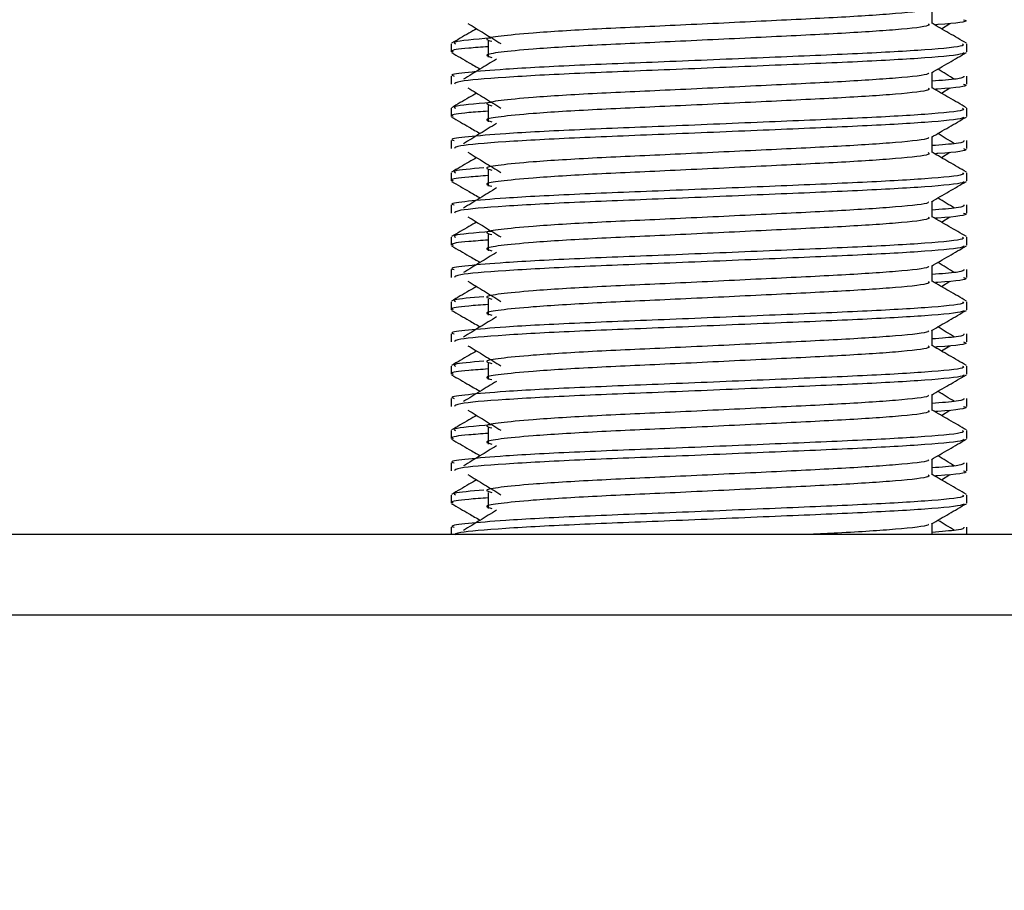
# Model space of a CAD drawing. Header units: millimetres. Extents: x 0 to 420, y 0 to 297.
# Tile 76 of 81: x 345.58 to 349.16, y 186.18 to 189.35. Entities that reach past the tile are written whole.
import ezdxf

# ---------------------------------------------------------------- set-up
doc = ezdxf.new("R2010")
doc.units = ezdxf.units.MM
doc.layers.add('QUOTE', color=174, linetype='Continuous')
doc.styles.add('SLDTEXTSTYLE3', font='TXT', dxfattribs={"width": 0.75})
doc.dimstyles.new('SLDDIMSTYLE0', dxfattribs={"dimtxt": 3, "dimasz": 3, "dimexe": 0, "dimexo": 0.0625, "dimgap": 0.75, "dimtad": 1, "dimlfac": 8.533318, "dimrnd": 1e-09, "dimzin": 12, "dimdsep": 46, "dimtxsty": 'SLDTEXTSTYLE3', "dimsah": 1, "dimcen": 0.09, "dimadec": 0, "dimazin": 3, "dimtfac": 1, "dimtdec": 3, "dimtofl": 0, "dimtmove": 0, "dimatfit": 3, "dimfxl": 0, "dimfrac": 2, "dimtolj": 1, "dimtzin": 12, "dimarcsym": 0})

# ---------------------------------------------------------------- blocks, each defined once
blk = doc.blocks.new('_D_2')
at = {"layer": 'QUOTE'}
for p, q in [((344.2266, 263.1924), (371.2515, 263.1924)), ((369.2515, 168.3759), (369.2515, 263.1924)), ((357.0659, 168.3759), (371.2515, 168.3759))]:
    blk.add_line(p, q, dxfattribs=at)
for points in [[(369.2515, 263.1924), (368.7515, 260.1924), (369.7515, 260.1924)], [(369.2515, 168.3759), (369.7515, 171.3759), (368.7515, 171.3759)]]:
    blk.add_solid(points, dxfattribs=at)
at = {"layer": 'QUOTE', "insert": (365.3843, 210.7966), "char_height": 3, "attachment_point": 1, "rotation": 90, "style": 'SLDTEXTSTYLE3'}
blk.add_mtext('809,1', dxfattribs=at)

msp = doc.modelspace()

# ---------------------------------------------------------------- linework, layer by layer
at = {"color": 7, "linetype": 'Continuous', "lineweight": 25}
for p, q in [((348.8966, 189.3349), (348.8966, 189.392)), ((348.9305, 189.3165), (348.9618, 189.3357)), ((347.1485, 189.2614), (347.1485, 189.2321)), ((347.2834, 189.2711), (347.2834, 189.2125)), ((349.0235, 189.2321), (349.0235, 189.2614)), ((347.1485, 189.1442), (347.1485, 189.115)), ((348.8966, 189.1005), (348.8966, 189.1576)), ((349.0235, 189.115), (349.0235, 189.1442)), ((348.9305, 189.0821), (348.9618, 189.1014)), ((347.2834, 189.0367), (347.2834, 188.9781)), ((347.1485, 189.027), (347.1485, 188.9978)), ((349.0235, 188.9978), (349.0235, 189.027)), ((348.8966, 188.8661), (348.8966, 188.9233)), ((347.1485, 188.9098), (347.1485, 188.8806)), ((349.0235, 188.8806), (349.0235, 188.9098)), ((348.9305, 188.8478), (348.9618, 188.867)), ((347.1485, 188.7926), (347.1485, 188.7634)), ((347.2834, 188.8023), (347.2834, 188.7437)), ((349.0235, 188.7634), (349.0235, 188.7926)), ((347.1485, 188.6755), (347.1485, 188.6462)), ((348.8966, 188.6317), (348.8966, 188.6889)), ((349.0235, 188.6462), (349.0235, 188.6755)), ((348.9305, 188.6134), (348.9618, 188.6326)), ((347.2834, 188.5679), (347.2834, 188.5093)), ((347.1485, 188.5582), (347.1485, 188.529)), ((349.0235, 188.529), (349.0235, 188.5582)), ((347.1485, 188.4411), (347.1485, 188.4119)), ((348.8966, 188.3974), (348.8966, 188.4545)), ((349.0235, 188.4119), (349.0235, 188.4411)), ((348.9305, 188.379), (348.9618, 188.3982)), ((347.1485, 188.3239), (347.1485, 188.2946)), ((347.2834, 188.3336), (347.2834, 188.275)), ((349.0235, 188.2946), (349.0235, 188.3239)), ((348.8966, 188.163), (348.8966, 188.2201)), ((347.1485, 188.2067), (347.1485, 188.1775)), ((349.0235, 188.1775), (349.0235, 188.2067)), ((348.9305, 188.1446), (348.9618, 188.1639)), ((347.1485, 188.0895), (347.1485, 188.0603)), ((347.2834, 188.0992), (347.2834, 188.0406)), ((349.0235, 188.0603), (349.0235, 188.0895)), ((347.1485, 187.9723), (347.1485, 187.9431)), ((348.8966, 187.9286), (348.8966, 187.9858)), ((349.0235, 187.9431), (349.0235, 187.9723)), ((348.9305, 187.9103), (348.9618, 187.9295)), ((347.1485, 187.8551), (347.1485, 187.8259)), ((347.2834, 187.8648), (347.2834, 187.8062)), ((349.0235, 187.8259), (349.0235, 187.8551)), ((348.8966, 187.6942), (348.8966, 187.7514)), ((347.1485, 187.738), (347.1485, 187.7087)), ((349.0235, 187.7087), (349.0235, 187.738)), ((348.9305, 187.6759), (348.9618, 187.6951)), ((347.1485, 187.6207), (347.1485, 187.5915)), ((347.2834, 187.6304), (347.2834, 187.5718)), ((349.0235, 187.5915), (349.0235, 187.6207)), ((347.1485, 187.5036), (347.1485, 187.4775)), ((348.8966, 187.4775), (348.8966, 187.517)), ((349.0235, 187.4775), (349.0235, 187.5036)), ((353.3595, 187.4775), (341.1133, 187.4775)), ((353.3595, 187.1845), (266.6405, 187.1845))]:
    msp.add_line(p, q, dxfattribs=at)
for points, knots in [([(348.8823, 189.3904), (348.8832, 189.389), (348.8875, 189.3832), (348.7772, 189.3711), (348.5653, 189.3574), (348.2771, 189.3438), (347.9643, 189.3283), (347.668, 189.3154), (347.449, 189.3021), (347.3228, 189.2893), (347.2639, 189.28), (347.2869, 189.2737), (347.2971, 189.2708)], [0, 0, 0, 0, 0.035107, 0.156135, 0.273953, 0.391653, 0.512699, 0.629093, 0.748412, 0.840135, 0.92875, 1, 1, 1, 1]), ([(347.2102, 189.3357), (347.2302, 189.3235), (347.2701, 189.299), (347.31, 189.2746), (347.3299, 189.2623)], [0, 0, 0, 0, 0.500011, 1, 1, 1, 1]), ([(348.8826, 189.3347), (348.8852, 189.3324), (348.8929, 189.3256), (348.7788, 189.3125), (348.5648, 189.2988), (348.2773, 189.2852), (347.9642, 189.2697), (347.668, 189.2568), (347.449, 189.2435), (347.3228, 189.2307), (347.2639, 189.2214), (347.2869, 189.2151), (347.2971, 189.2123)], [0, 0, 0, 0, 0.059132, 0.177163, 0.292064, 0.406849, 0.524898, 0.638409, 0.754774, 0.844226, 0.930647, 1, 1, 1, 1]), ([(349.0217, 189.2637), (349.0005, 189.276), (348.9588, 189.3001), (348.9171, 189.3242), (348.8966, 189.3361)], [0, 0, 0, 0, 0.5083681, 1, 1, 1, 1]), ([(349.0114, 189.3494), (349.0148, 189.3483), (349.0322, 189.3427), (348.9899, 189.3359), (348.9121, 189.3309), (348.9094, 189.3307)], [0, 0, 0, 0, 0.190296, 0.972093, 1, 1, 1, 1]), ([(347.2416, 189.3165), (347.2323, 189.3112), (347.2019, 189.2936), (347.1715, 189.276), (347.1503, 189.2637)], [0, 0, 0, 0, 0.303338, 1, 1, 1, 1]), ([(347.2935, 189.2823), (347.2354, 189.2774), (347.1498, 189.2702), (347.1611, 189.2635), (347.1647, 189.2614)], [0, 0, 0, 0, 0.6789949, 1, 1, 1, 1]), ([(349.0073, 189.2614), (349.0102, 189.2591), (349.019, 189.2523), (348.8872, 189.2393), (348.6398, 189.2256), (348.3072, 189.212), (347.9451, 189.1965), (347.6029, 189.1835), (347.3484, 189.1702), (347.2059, 189.1575), (347.1408, 189.1498), (347.1566, 189.1453), (347.1602, 189.1442)], [0, 0, 0, 0, 0.061077, 0.184512, 0.304677, 0.424721, 0.548174, 0.666888, 0.788581, 0.882129, 0.97251, 1, 1, 1, 1]), ([(347.2834, 189.2511), (347.2585, 189.2493), (347.1819, 189.2437), (347.1454, 189.2377), (347.1542, 189.2332), (347.1563, 189.2321)], [0, 0, 0, 0, 0.270543, 0.831179, 1, 1, 1, 1]), ([(347.1507, 189.2298), (347.1719, 189.2175), (347.2065, 189.1975), (347.2411, 189.1775), (347.2544, 189.1698)], [0, 0, 0, 0, 0.61317, 1, 1, 1, 1]), ([(349.0123, 189.2296), (349.0116, 189.2282), (349.0086, 189.2221), (348.8875, 189.21), (348.6397, 189.1963), (348.3071, 189.1827), (347.9455, 189.1672), (347.6016, 189.1542), (347.331, 189.1397), (347.1679, 189.1259), (347.1628, 189.1182), (347.1607, 189.115)], [0, 0, 0, 0, 0.0399117, 0.1661575, 0.2890582, 0.4118359, 0.5381002, 0.6595169, 0.7839817, 0.9096926, 1, 1, 1, 1]), ([(348.8941, 189.1562), (348.9153, 189.1684), (348.9577, 189.193), (349.0001, 189.2175), (349.0213, 189.2298)], [0, 0, 0, 0, 0.499936, 1, 1, 1, 1]), ([(347.3137, 189.2061), (347.2938, 189.1938), (347.2538, 189.1694), (347.2139, 189.1449), (347.194, 189.1327)], [0, 0, 0, 0, 0.49999, 1, 1, 1, 1]), ([(348.8823, 189.156), (348.8832, 189.1547), (348.8875, 189.1488), (348.7772, 189.1367), (348.5653, 189.1231), (348.2771, 189.1094), (347.9643, 189.094), (347.668, 189.081), (347.449, 189.0677), (347.3228, 189.055), (347.2639, 189.0456), (347.2869, 189.0393), (347.2971, 189.0365)], [0, 0, 0, 0, 0.035107, 0.156135, 0.273953, 0.391653, 0.512699, 0.629093, 0.748412, 0.840135, 0.92875, 1, 1, 1, 1]), ([(349.0118, 189.1442), (349.0123, 189.1407), (349.0132, 189.1348), (348.9305, 189.1284), (348.8966, 189.1257)], [0, 0, 0, 0, 0.590683, 1, 1, 1, 1]), ([(348.978, 189.1327), (348.9581, 189.1449), (348.9379, 189.1573), (348.9178, 189.1696), (348.9176, 189.1698)], [0, 0, 0, 0, 0.989832, 1, 1, 1, 1]), ([(349.0114, 189.115), (349.0148, 189.1139), (349.0322, 189.1083), (348.9899, 189.1015), (348.9121, 189.0965), (348.9094, 189.0963)], [0, 0, 0, 0, 0.190296, 0.972093, 1, 1, 1, 1]), ([(347.2416, 189.0821), (347.2323, 189.0768), (347.2019, 189.0592), (347.1715, 189.0416), (347.1503, 189.0293)], [0, 0, 0, 0, 0.303338, 1, 1, 1, 1]), ([(347.2102, 189.1014), (347.2302, 189.0891), (347.2701, 189.0647), (347.31, 189.0402), (347.3299, 189.028)], [0, 0, 0, 0, 0.500011, 1, 1, 1, 1]), ([(348.8826, 189.1003), (348.8852, 189.098), (348.8929, 189.0912), (348.7788, 189.0781), (348.5648, 189.0645), (348.2773, 189.0508), (347.9642, 189.0354), (347.668, 189.0224), (347.449, 189.0091), (347.3228, 188.9964), (347.2639, 188.987), (347.2869, 188.9807), (347.2971, 188.9779)], [0, 0, 0, 0, 0.059132, 0.1771634, 0.2920638, 0.4068492, 0.5248979, 0.6384095, 0.7547738, 0.8442256, 0.9306466, 1, 1, 1, 1]), ([(349.0217, 189.0293), (349.0005, 189.0416), (348.9588, 189.0657), (348.9171, 189.0898), (348.8966, 189.1017)], [0, 0, 0, 0, 0.508368, 1, 1, 1, 1]), ([(347.2935, 189.0479), (347.2354, 189.043), (347.1498, 189.0358), (347.1611, 189.0291), (347.1647, 189.027)], [0, 0, 0, 0, 0.6789949, 1, 1, 1, 1]), ([(349.0073, 189.027), (349.0102, 189.0247), (349.019, 189.018), (348.8872, 189.0049), (348.6398, 188.9912), (348.3072, 188.9776), (347.9451, 188.9621), (347.6029, 188.9491), (347.3484, 188.9358), (347.2059, 188.9231), (347.1408, 188.9154), (347.1566, 188.9109), (347.1602, 188.9098)], [0, 0, 0, 0, 0.061077, 0.184512, 0.304677, 0.424721, 0.548174, 0.666888, 0.788581, 0.882129, 0.97251, 1, 1, 1, 1]), ([(347.1507, 188.9954), (347.1719, 188.9831), (347.2065, 188.9631), (347.2411, 188.9431), (347.2544, 188.9354)], [0, 0, 0, 0, 0.61317, 1, 1, 1, 1]), ([(347.2834, 189.0167), (347.2585, 189.0149), (347.1819, 189.0093), (347.1454, 189.0033), (347.1542, 188.9988), (347.1563, 188.9978)], [0, 0, 0, 0, 0.270543, 0.831179, 1, 1, 1, 1]), ([(349.0123, 188.9952), (349.0116, 188.9938), (349.0086, 188.9877), (348.8875, 188.9756), (348.6397, 188.9619), (348.3071, 188.9483), (347.9455, 188.9328), (347.6016, 188.9199), (347.331, 188.9054), (347.1679, 188.8915), (347.1628, 188.8838), (347.1607, 188.8806)], [0, 0, 0, 0, 0.0399117, 0.1661575, 0.2890582, 0.4118359, 0.5381002, 0.6595169, 0.7839817, 0.9096926, 1, 1, 1, 1]), ([(348.8941, 188.9218), (348.9153, 188.9341), (348.9577, 188.9586), (349.0001, 188.9831), (349.0213, 188.9954)], [0, 0, 0, 0, 0.499936, 1, 1, 1, 1]), ([(347.3137, 188.9717), (347.2938, 188.9595), (347.2538, 188.935), (347.2139, 188.9105), (347.194, 188.8983)], [0, 0, 0, 0, 0.49999, 1, 1, 1, 1]), ([(348.978, 188.8983), (348.9581, 188.9105), (348.9379, 188.9229), (348.9178, 188.9352), (348.9176, 188.9354)], [0, 0, 0, 0, 0.989832, 1, 1, 1, 1]), ([(348.8823, 188.9216), (348.8832, 188.9203), (348.8875, 188.9144), (348.7772, 188.9023), (348.5653, 188.8887), (348.2771, 188.875), (347.9643, 188.8596), (347.668, 188.8466), (347.449, 188.8333), (347.3228, 188.8206), (347.2639, 188.8112), (347.2869, 188.8049), (347.2971, 188.8021)], [0, 0, 0, 0, 0.035107, 0.156135, 0.273953, 0.391653, 0.512699, 0.629093, 0.748412, 0.840135, 0.92875, 1, 1, 1, 1]), ([(349.0118, 188.9098), (349.0123, 188.9063), (349.0132, 188.9004), (348.9305, 188.894), (348.8966, 188.8913)], [0, 0, 0, 0, 0.590683, 1, 1, 1, 1]), ([(347.2102, 188.867), (347.2302, 188.8547), (347.2701, 188.8303), (347.31, 188.8058), (347.3299, 188.7936)], [0, 0, 0, 0, 0.500011, 1, 1, 1, 1]), ([(348.8826, 188.8659), (348.8852, 188.8637), (348.8929, 188.8569), (348.7788, 188.8438), (348.5648, 188.8301), (348.2773, 188.8165), (347.9642, 188.801), (347.668, 188.788), (347.449, 188.7747), (347.3228, 188.762), (347.2639, 188.7526), (347.2869, 188.7463), (347.2971, 188.7435)], [0, 0, 0, 0, 0.059132, 0.177163, 0.292064, 0.406849, 0.524898, 0.638409, 0.754774, 0.844226, 0.930647, 1, 1, 1, 1]), ([(349.0217, 188.795), (349.0005, 188.8072), (348.9588, 188.8313), (348.9171, 188.8555), (348.8966, 188.8673)], [0, 0, 0, 0, 0.508368, 1, 1, 1, 1]), ([(349.0114, 188.8806), (349.0148, 188.8795), (349.0322, 188.8739), (348.9899, 188.8672), (348.9121, 188.8621), (348.9094, 188.862)], [0, 0, 0, 0, 0.190296, 0.972093, 1, 1, 1, 1]), ([(347.2416, 188.8478), (347.2323, 188.8424), (347.2019, 188.8248), (347.1715, 188.8072), (347.1503, 188.795)], [0, 0, 0, 0, 0.3033381, 1, 1, 1, 1]), ([(349.0073, 188.7926), (349.0102, 188.7904), (349.019, 188.7836), (348.8872, 188.7705), (348.6398, 188.7568), (348.3072, 188.7432), (347.9451, 188.7277), (347.6029, 188.7148), (347.3484, 188.7015), (347.2059, 188.6887), (347.1408, 188.6811), (347.1566, 188.6765), (347.1602, 188.6755)], [0, 0, 0, 0, 0.061077, 0.184512, 0.304677, 0.424721, 0.548174, 0.666888, 0.788581, 0.882129, 0.97251, 1, 1, 1, 1]), ([(347.2834, 188.7823), (347.2585, 188.7805), (347.1819, 188.7749), (347.1454, 188.769), (347.1542, 188.7644), (347.1563, 188.7634)], [0, 0, 0, 0, 0.270543, 0.831179, 1, 1, 1, 1]), ([(347.2682, 188.8107), (347.2223, 188.8068), (347.1494, 188.8005), (347.1606, 188.7947), (347.1647, 188.7926)], [0, 0, 0, 0, 0.6298517, 1, 1, 1, 1]), ([(347.1507, 188.761), (347.1719, 188.7488), (347.2065, 188.7288), (347.2411, 188.7087), (347.2544, 188.701)], [0, 0, 0, 0, 0.61317, 1, 1, 1, 1]), ([(349.0123, 188.7609), (349.0116, 188.7594), (349.0086, 188.7534), (348.8875, 188.7412), (348.6397, 188.7276), (348.3071, 188.7139), (347.9455, 188.6984), (347.6016, 188.6855), (347.331, 188.671), (347.1679, 188.6571), (347.1628, 188.6495), (347.1607, 188.6462)], [0, 0, 0, 0, 0.039912, 0.166158, 0.289058, 0.411836, 0.5381, 0.659517, 0.783982, 0.909693, 1, 1, 1, 1]), ([(348.8941, 188.6874), (348.9153, 188.6997), (348.9577, 188.7242), (349.0001, 188.7488), (349.0213, 188.761)], [0, 0, 0, 0, 0.4999356, 1, 1, 1, 1]), ([(347.3137, 188.7373), (347.2938, 188.7251), (347.2538, 188.7006), (347.2139, 188.6762), (347.194, 188.6639)], [0, 0, 0, 0, 0.49999, 1, 1, 1, 1]), ([(348.8823, 188.6872), (348.8832, 188.6859), (348.8875, 188.68), (348.7772, 188.668), (348.5653, 188.6543), (348.2771, 188.6407), (347.9643, 188.6252), (347.668, 188.6122), (347.449, 188.5989), (347.3228, 188.5862), (347.2639, 188.5768), (347.2869, 188.5705), (347.2971, 188.5677)], [0, 0, 0, 0, 0.035107, 0.156135, 0.273953, 0.391653, 0.512699, 0.629093, 0.748412, 0.840135, 0.92875, 1, 1, 1, 1]), ([(349.0118, 188.6755), (349.0123, 188.672), (349.0132, 188.666), (348.9305, 188.6596), (348.8966, 188.657)], [0, 0, 0, 0, 0.590683, 1, 1, 1, 1]), ([(348.978, 188.6639), (348.9581, 188.6762), (348.9379, 188.6885), (348.9178, 188.7009), (348.9176, 188.701)], [0, 0, 0, 0, 0.989832, 1, 1, 1, 1]), ([(349.0114, 188.6462), (349.0148, 188.6451), (349.0322, 188.6395), (348.9899, 188.6328), (348.9121, 188.6277), (348.9094, 188.6276)], [0, 0, 0, 0, 0.190296, 0.972093, 1, 1, 1, 1]), ([(347.2416, 188.6134), (347.2323, 188.6081), (347.2019, 188.5904), (347.1715, 188.5728), (347.1503, 188.5606)], [0, 0, 0, 0, 0.303338, 1, 1, 1, 1]), ([(347.2102, 188.6326), (347.2302, 188.6204), (347.2701, 188.5959), (347.31, 188.5714), (347.3299, 188.5592)], [0, 0, 0, 0, 0.5000113, 1, 1, 1, 1]), ([(348.8826, 188.6316), (348.8852, 188.6293), (348.8929, 188.6225), (348.7788, 188.6094), (348.5648, 188.5957), (348.2773, 188.5821), (347.9642, 188.5666), (347.668, 188.5536), (347.449, 188.5403), (347.3228, 188.5276), (347.2639, 188.5183), (347.2869, 188.5119), (347.2971, 188.5091)], [0, 0, 0, 0, 0.059132, 0.177163, 0.292064, 0.406849, 0.524898, 0.638409, 0.754774, 0.844226, 0.930647, 1, 1, 1, 1]), ([(349.0217, 188.5606), (349.0005, 188.5728), (348.9588, 188.597), (348.9171, 188.6211), (348.8966, 188.633)], [0, 0, 0, 0, 0.508368, 1, 1, 1, 1]), ([(347.2935, 188.5791), (347.2354, 188.5742), (347.1498, 188.567), (347.1611, 188.5604), (347.1647, 188.5582)], [0, 0, 0, 0, 0.678995, 1, 1, 1, 1]), ([(349.0073, 188.5582), (349.0102, 188.556), (349.019, 188.5492), (348.8872, 188.5361), (348.6398, 188.5225), (348.3072, 188.5088), (347.9451, 188.4934), (347.6029, 188.4804), (347.3484, 188.4671), (347.2059, 188.4544), (347.1408, 188.4467), (347.1566, 188.4421), (347.1602, 188.4411)], [0, 0, 0, 0, 0.061077, 0.184512, 0.304677, 0.424721, 0.548174, 0.666888, 0.788581, 0.882129, 0.97251, 1, 1, 1, 1]), ([(347.2834, 188.548), (347.2585, 188.5461), (347.1819, 188.5405), (347.1454, 188.5346), (347.1542, 188.5301), (347.1563, 188.529)], [0, 0, 0, 0, 0.270543, 0.831179, 1, 1, 1, 1]), ([(347.1507, 188.5267), (347.1719, 188.5144), (347.2065, 188.4944), (347.2411, 188.4744), (347.2544, 188.4666)], [0, 0, 0, 0, 0.61317, 1, 1, 1, 1]), ([(349.0123, 188.5265), (349.0116, 188.525), (349.0086, 188.519), (348.8875, 188.5068), (348.6397, 188.4932), (348.3071, 188.4795), (347.9455, 188.4641), (347.6016, 188.4511), (347.331, 188.4366), (347.1679, 188.4228), (347.1628, 188.4151), (347.1607, 188.4119)], [0, 0, 0, 0, 0.0399117, 0.1661575, 0.2890582, 0.4118359, 0.5381002, 0.6595169, 0.7839817, 0.9096926, 1, 1, 1, 1]), ([(347.3137, 188.5029), (347.2938, 188.4907), (347.2538, 188.4662), (347.2139, 188.4418), (347.194, 188.4295)], [0, 0, 0, 0, 0.49999, 1, 1, 1, 1]), ([(348.8941, 188.453), (348.9153, 188.4653), (348.9577, 188.4899), (349.0001, 188.5144), (349.0213, 188.5267)], [0, 0, 0, 0, 0.4999356, 1, 1, 1, 1]), ([(348.978, 188.4295), (348.9581, 188.4418), (348.9379, 188.4541), (348.9178, 188.4665), (348.9176, 188.4666)], [0, 0, 0, 0, 0.989832, 1, 1, 1, 1]), ([(348.8823, 188.4529), (348.8832, 188.4515), (348.8875, 188.4456), (348.7772, 188.4336), (348.5653, 188.4199), (348.2771, 188.4063), (347.9643, 188.3908), (347.668, 188.3779), (347.449, 188.3646), (347.3228, 188.3518), (347.2639, 188.3425), (347.2869, 188.3362), (347.2971, 188.3333)], [0, 0, 0, 0, 0.035107, 0.156135, 0.273953, 0.391653, 0.512699, 0.629093, 0.748412, 0.840135, 0.92875, 1, 1, 1, 1]), ([(349.0118, 188.4411), (349.0123, 188.4376), (349.0132, 188.4317), (348.9305, 188.4252), (348.8966, 188.4226)], [0, 0, 0, 0, 0.590683, 1, 1, 1, 1]), ([(347.2102, 188.3982), (347.2302, 188.386), (347.2701, 188.3615), (347.31, 188.3371), (347.3299, 188.3248)], [0, 0, 0, 0, 0.500011, 1, 1, 1, 1]), ([(348.8826, 188.3972), (348.8852, 188.3949), (348.8929, 188.3881), (348.7788, 188.375), (348.5648, 188.3613), (348.2773, 188.3477), (347.9642, 188.3322), (347.668, 188.3193), (347.449, 188.306), (347.3228, 188.2932), (347.2639, 188.2839), (347.2869, 188.2776), (347.2971, 188.2748)], [0, 0, 0, 0, 0.059132, 0.1771634, 0.2920638, 0.4068492, 0.5248979, 0.6384095, 0.7547738, 0.8442256, 0.9306466, 1, 1, 1, 1]), ([(349.0217, 188.3262), (349.0005, 188.3385), (348.9588, 188.3626), (348.9171, 188.3867), (348.8966, 188.3986)], [0, 0, 0, 0, 0.508368, 1, 1, 1, 1]), ([(349.0114, 188.4119), (349.0148, 188.4108), (349.0322, 188.4052), (348.9899, 188.3984), (348.9121, 188.3934), (348.9094, 188.3932)], [0, 0, 0, 0, 0.190296, 0.972093, 1, 1, 1, 1]), ([(347.2416, 188.379), (347.2323, 188.3737), (347.2019, 188.3561), (347.1715, 188.3385), (347.1503, 188.3262)], [0, 0, 0, 0, 0.303338, 1, 1, 1, 1]), ([(349.0073, 188.3239), (349.0102, 188.3216), (349.019, 188.3148), (348.8872, 188.3018), (348.6398, 188.2881), (348.3072, 188.2745), (347.9451, 188.259), (347.6029, 188.246), (347.3484, 188.2327), (347.2059, 188.22), (347.1408, 188.2123), (347.1566, 188.2078), (347.1602, 188.2067)], [0, 0, 0, 0, 0.061077, 0.184512, 0.304677, 0.424721, 0.548174, 0.666888, 0.788581, 0.882129, 0.97251, 1, 1, 1, 1]), ([(347.2682, 188.3419), (347.2223, 188.338), (347.1494, 188.3318), (347.1606, 188.326), (347.1647, 188.3239)], [0, 0, 0, 0, 0.629852, 1, 1, 1, 1]), ([(347.1507, 188.2923), (347.1719, 188.28), (347.2065, 188.26), (347.2411, 188.24), (347.2544, 188.2322)], [0, 0, 0, 0, 0.61317, 1, 1, 1, 1]), ([(347.2834, 188.3136), (347.2585, 188.3118), (347.1819, 188.3061), (347.1454, 188.3002), (347.1542, 188.2957), (347.1563, 188.2946)], [0, 0, 0, 0, 0.270543, 0.831179, 1, 1, 1, 1]), ([(349.0123, 188.2921), (349.0116, 188.2907), (349.0086, 188.2846), (348.8875, 188.2725), (348.6397, 188.2588), (348.3071, 188.2452), (347.9455, 188.2297), (347.6016, 188.2167), (347.331, 188.2022), (347.1679, 188.1884), (347.1628, 188.1807), (347.1607, 188.1775)], [0, 0, 0, 0, 0.039912, 0.166158, 0.289058, 0.411836, 0.5381, 0.659517, 0.783982, 0.909693, 1, 1, 1, 1]), ([(348.8941, 188.2187), (348.9153, 188.2309), (348.9577, 188.2555), (349.0001, 188.28), (349.0213, 188.2923)], [0, 0, 0, 0, 0.499936, 1, 1, 1, 1]), ([(347.3137, 188.2686), (347.2938, 188.2563), (347.2538, 188.2319), (347.2139, 188.2074), (347.194, 188.1952)], [0, 0, 0, 0, 0.49999, 1, 1, 1, 1]), ([(348.8823, 188.2185), (348.8832, 188.2172), (348.8875, 188.2113), (348.7772, 188.1992), (348.5653, 188.1856), (348.2771, 188.1719), (347.9643, 188.1564), (347.668, 188.1435), (347.449, 188.1302), (347.3228, 188.1175), (347.2639, 188.1081), (347.2869, 188.1018), (347.2971, 188.099)], [0, 0, 0, 0, 0.035107, 0.156135, 0.273953, 0.391653, 0.512699, 0.629093, 0.748412, 0.840135, 0.92875, 1, 1, 1, 1]), ([(348.978, 188.1952), (348.9581, 188.2074), (348.9379, 188.2198), (348.9178, 188.2321), (348.9176, 188.2322)], [0, 0, 0, 0, 0.989832, 1, 1, 1, 1]), ([(349.0118, 188.2067), (349.0123, 188.2032), (349.0132, 188.1973), (348.9305, 188.1908), (348.8966, 188.1882)], [0, 0, 0, 0, 0.590683, 1, 1, 1, 1]), ([(349.0114, 188.1775), (349.0148, 188.1764), (349.0322, 188.1708), (348.9899, 188.164), (348.9121, 188.159), (348.9094, 188.1588)], [0, 0, 0, 0, 0.190296, 0.972093, 1, 1, 1, 1]), ([(347.2416, 188.1446), (347.2323, 188.1393), (347.2019, 188.1217), (347.1715, 188.1041), (347.1503, 188.0918)], [0, 0, 0, 0, 0.303338, 1, 1, 1, 1]), ([(347.2102, 188.1639), (347.2302, 188.1516), (347.2701, 188.1272), (347.31, 188.1027), (347.3299, 188.0905)], [0, 0, 0, 0, 0.500011, 1, 1, 1, 1]), ([(348.8826, 188.1628), (348.8852, 188.1605), (348.8929, 188.1537), (348.7788, 188.1406), (348.5648, 188.127), (348.2773, 188.1133), (347.9642, 188.0979), (347.668, 188.0849), (347.449, 188.0716), (347.3228, 188.0589), (347.2639, 188.0495), (347.2869, 188.0432), (347.2971, 188.0404)], [0, 0, 0, 0, 0.059132, 0.177163, 0.292064, 0.406849, 0.524898, 0.638409, 0.754774, 0.844226, 0.930647, 1, 1, 1, 1]), ([(349.0217, 188.0918), (349.0005, 188.1041), (348.9588, 188.1282), (348.9171, 188.1523), (348.8966, 188.1642)], [0, 0, 0, 0, 0.508368, 1, 1, 1, 1]), ([(347.2682, 188.1076), (347.2223, 188.1036), (347.1494, 188.0974), (347.1606, 188.0916), (347.1647, 188.0895)], [0, 0, 0, 0, 0.629852, 1, 1, 1, 1]), ([(349.0073, 188.0895), (349.0102, 188.0872), (349.019, 188.0805), (348.8872, 188.0674), (348.6398, 188.0537), (348.3072, 188.0401), (347.9451, 188.0246), (347.6029, 188.0116), (347.3484, 187.9983), (347.2059, 187.9856), (347.1408, 187.9779), (347.1566, 187.9734), (347.1602, 187.9723)], [0, 0, 0, 0, 0.061077, 0.184512, 0.304677, 0.424721, 0.548174, 0.666888, 0.788581, 0.882129, 0.97251, 1, 1, 1, 1]), ([(347.2834, 188.0792), (347.2585, 188.0774), (347.1819, 188.0718), (347.1454, 188.0658), (347.1542, 188.0613), (347.1563, 188.0603)], [0, 0, 0, 0, 0.270543, 0.831179, 1, 1, 1, 1]), ([(347.1507, 188.0579), (347.1719, 188.0456), (347.2065, 188.0256), (347.2411, 188.0056), (347.2544, 187.9979)], [0, 0, 0, 0, 0.61317, 1, 1, 1, 1]), ([(349.0123, 188.0577), (349.0116, 188.0563), (349.0086, 188.0502), (348.8875, 188.0381), (348.6397, 188.0244), (348.3071, 188.0108), (347.9455, 187.9953), (347.6016, 187.9824), (347.331, 187.9679), (347.1679, 187.954), (347.1628, 187.9463), (347.1607, 187.9431)], [0, 0, 0, 0, 0.039912, 0.166158, 0.289058, 0.411836, 0.5381, 0.659517, 0.783982, 0.909693, 1, 1, 1, 1]), ([(347.3137, 188.0342), (347.2938, 188.022), (347.2538, 187.9975), (347.2139, 187.973), (347.194, 187.9608)], [0, 0, 0, 0, 0.49999, 1, 1, 1, 1]), ([(348.8941, 187.9843), (348.9153, 187.9966), (348.9577, 188.0211), (349.0001, 188.0456), (349.0213, 188.0579)], [0, 0, 0, 0, 0.499936, 1, 1, 1, 1]), ([(348.978, 187.9608), (348.9581, 187.973), (348.9379, 187.9854), (348.9178, 187.9977), (348.9176, 187.9979)], [0, 0, 0, 0, 0.989832, 1, 1, 1, 1]), ([(348.8823, 187.9841), (348.8832, 187.9828), (348.8875, 187.9769), (348.7772, 187.9648), (348.5653, 187.9512), (348.2771, 187.9375), (347.9643, 187.9221), (347.668, 187.9091), (347.449, 187.8958), (347.3228, 187.8831), (347.2639, 187.8737), (347.2869, 187.8674), (347.2971, 187.8646)], [0, 0, 0, 0, 0.035107, 0.156135, 0.273953, 0.391653, 0.512699, 0.629093, 0.748412, 0.840135, 0.92875, 1, 1, 1, 1]), ([(349.0118, 187.9723), (349.0123, 187.9688), (349.0132, 187.9629), (348.9305, 187.9565), (348.8966, 187.9538)], [0, 0, 0, 0, 0.590683, 1, 1, 1, 1]), ([(347.2102, 187.9295), (347.2302, 187.9172), (347.2701, 187.8928), (347.31, 187.8683), (347.3299, 187.8561)], [0, 0, 0, 0, 0.500011, 1, 1, 1, 1]), ([(348.8826, 187.9284), (348.8852, 187.9262), (348.8929, 187.9194), (348.7788, 187.9063), (348.5648, 187.8926), (348.2773, 187.879), (347.9642, 187.8635), (347.668, 187.8505), (347.449, 187.8372), (347.3228, 187.8245), (347.2639, 187.8151), (347.2869, 187.8088), (347.2971, 187.806)], [0, 0, 0, 0, 0.059132, 0.177163, 0.292064, 0.406849, 0.524898, 0.638409, 0.754774, 0.844226, 0.930647, 1, 1, 1, 1]), ([(349.0217, 187.8575), (349.0005, 187.8697), (348.9588, 187.8938), (348.9171, 187.918), (348.8966, 187.9298)], [0, 0, 0, 0, 0.508368, 1, 1, 1, 1]), ([(349.0114, 187.9431), (349.0148, 187.942), (349.0322, 187.9364), (348.9899, 187.9296), (348.9121, 187.9246), (348.9094, 187.9244)], [0, 0, 0, 0, 0.190296, 0.972093, 1, 1, 1, 1]), ([(347.2416, 187.9103), (347.2323, 187.9049), (347.2019, 187.8873), (347.1715, 187.8697), (347.1503, 187.8575)], [0, 0, 0, 0, 0.3033381, 1, 1, 1, 1]), ([(349.0073, 187.8551), (349.0102, 187.8529), (349.019, 187.8461), (348.8872, 187.833), (348.6398, 187.8193), (348.3072, 187.8057), (347.9451, 187.7902), (347.6029, 187.7773), (347.3484, 187.764), (347.2059, 187.7512), (347.1408, 187.7436), (347.1566, 187.739), (347.1602, 187.738)], [0, 0, 0, 0, 0.061077, 0.184512, 0.304677, 0.424721, 0.548174, 0.666888, 0.788581, 0.882129, 0.97251, 1, 1, 1, 1]), ([(347.2935, 187.876), (347.2354, 187.8711), (347.1498, 187.8639), (347.1611, 187.8572), (347.1647, 187.8551)], [0, 0, 0, 0, 0.678995, 1, 1, 1, 1]), ([(347.1507, 187.8235), (347.1719, 187.8113), (347.2065, 187.7913), (347.2411, 187.7712), (347.2544, 187.7635)], [0, 0, 0, 0, 0.61317, 1, 1, 1, 1]), ([(347.2834, 187.8448), (347.2585, 187.843), (347.1819, 187.8374), (347.1454, 187.8315), (347.1542, 187.8269), (347.1563, 187.8259)], [0, 0, 0, 0, 0.270543, 0.831179, 1, 1, 1, 1]), ([(349.0123, 187.8234), (349.0116, 187.8219), (349.0086, 187.8159), (348.8875, 187.8037), (348.6397, 187.7901), (348.3071, 187.7764), (347.9455, 187.7609), (347.6016, 187.748), (347.331, 187.7335), (347.1679, 187.7196), (347.1628, 187.712), (347.1607, 187.7087)], [0, 0, 0, 0, 0.039912, 0.166158, 0.289058, 0.411836, 0.5381, 0.659517, 0.783982, 0.909693, 1, 1, 1, 1]), ([(348.8941, 187.7499), (348.9153, 187.7622), (348.9577, 187.7867), (349.0001, 187.8113), (349.0213, 187.8235)], [0, 0, 0, 0, 0.499936, 1, 1, 1, 1]), ([(347.3137, 187.7998), (347.2938, 187.7876), (347.2538, 187.7631), (347.2139, 187.7387), (347.194, 187.7264)], [0, 0, 0, 0, 0.49999, 1, 1, 1, 1]), ([(348.8823, 187.7497), (348.8832, 187.7484), (348.8875, 187.7425), (348.7772, 187.7305), (348.5653, 187.7168), (348.2771, 187.7032), (347.9643, 187.6877), (347.668, 187.6747), (347.449, 187.6614), (347.3228, 187.6487), (347.2639, 187.6393), (347.2869, 187.633), (347.2971, 187.6302)], [0, 0, 0, 0, 0.035107, 0.156135, 0.273953, 0.391653, 0.512699, 0.629093, 0.748412, 0.840135, 0.92875, 1, 1, 1, 1]), ([(348.978, 187.7264), (348.9581, 187.7387), (348.9379, 187.751), (348.9178, 187.7634), (348.9176, 187.7635)], [0, 0, 0, 0, 0.9898318, 1, 1, 1, 1]), ([(349.0118, 187.738), (349.0123, 187.7345), (349.0132, 187.7285), (348.9305, 187.7221), (348.8966, 187.7195)], [0, 0, 0, 0, 0.590683, 1, 1, 1, 1]), ([(349.0114, 187.7087), (349.0148, 187.7076), (349.0322, 187.702), (348.9899, 187.6953), (348.9121, 187.6902), (348.9094, 187.6901)], [0, 0, 0, 0, 0.190296, 0.972093, 1, 1, 1, 1]), ([(347.2416, 187.6759), (347.2323, 187.6706), (347.2019, 187.6529), (347.1715, 187.6353), (347.1503, 187.6231)], [0, 0, 0, 0, 0.303338, 1, 1, 1, 1]), ([(347.2102, 187.6951), (347.2302, 187.6829), (347.2701, 187.6584), (347.31, 187.6339), (347.3299, 187.6217)], [0, 0, 0, 0, 0.5000113, 1, 1, 1, 1]), ([(348.8826, 187.6941), (348.8852, 187.6918), (348.8929, 187.685), (348.7788, 187.6719), (348.5648, 187.6582), (348.2773, 187.6446), (347.9642, 187.6291), (347.668, 187.6161), (347.449, 187.6028), (347.3228, 187.5901), (347.2639, 187.5808), (347.2869, 187.5744), (347.2971, 187.5716)], [0, 0, 0, 0, 0.059132, 0.177163, 0.292064, 0.406849, 0.524898, 0.638409, 0.754774, 0.844226, 0.930647, 1, 1, 1, 1]), ([(349.0217, 187.6231), (349.0005, 187.6353), (348.9588, 187.6595), (348.9171, 187.6836), (348.8966, 187.6955)], [0, 0, 0, 0, 0.508368, 1, 1, 1, 1]), ([(347.2682, 187.6388), (347.2223, 187.6349), (347.1494, 187.6286), (347.1606, 187.6229), (347.1647, 187.6207)], [0, 0, 0, 0, 0.629852, 1, 1, 1, 1]), ([(349.0073, 187.6207), (349.0102, 187.6185), (349.019, 187.6117), (348.8872, 187.5986), (348.6398, 187.585), (348.3072, 187.5713), (347.9451, 187.5559), (347.6029, 187.5429), (347.3484, 187.5296), (347.2059, 187.5169), (347.1408, 187.5092), (347.1566, 187.5046), (347.1602, 187.5036)], [0, 0, 0, 0, 0.061077, 0.184512, 0.304677, 0.424721, 0.548174, 0.666888, 0.788581, 0.882129, 0.97251, 1, 1, 1, 1]), ([(347.2834, 187.6105), (347.2585, 187.6086), (347.1819, 187.603), (347.1454, 187.5971), (347.1542, 187.5926), (347.1563, 187.5915)], [0, 0, 0, 0, 0.270543, 0.831179, 1, 1, 1, 1]), ([(347.1507, 187.5892), (347.1719, 187.5769), (347.2065, 187.5569), (347.2411, 187.5369), (347.2544, 187.5291)], [0, 0, 0, 0, 0.61317, 1, 1, 1, 1]), ([(349.0123, 187.589), (349.0116, 187.5875), (349.0086, 187.5815), (348.8875, 187.5693), (348.6397, 187.5557), (348.3071, 187.542), (347.9455, 187.5266), (347.6016, 187.5136), (347.331, 187.4991), (347.1679, 187.4853), (347.1628, 187.4776), (347.1607, 187.4744)], [0, 0, 0, 0, 0.039912, 0.166158, 0.289058, 0.411836, 0.5381, 0.659517, 0.783982, 0.909693, 1, 1, 1, 1]), ([(347.3137, 187.5654), (347.2938, 187.5532), (347.2538, 187.5287), (347.2139, 187.5043), (347.194, 187.492)], [0, 0, 0, 0, 0.49999, 1, 1, 1, 1]), ([(348.8941, 187.5155), (348.9153, 187.5278), (348.9577, 187.5524), (349.0001, 187.5769), (349.0213, 187.5892)], [0, 0, 0, 0, 0.499936, 1, 1, 1, 1]), ([(348.978, 187.492), (348.9581, 187.5043), (348.9379, 187.5166), (348.9178, 187.529), (348.9176, 187.5291)], [0, 0, 0, 0, 0.989832, 1, 1, 1, 1]), ([(348.8823, 187.5154), (348.8833, 187.514), (348.8877, 187.5082), (348.7748, 187.496), (348.6161, 187.4854), (348.4869, 187.4791), (348.4528, 187.4775)], [0, 0, 0, 0, 0.110966, 0.493515, 0.865917, 1, 1, 1, 1]), ([(349.0118, 187.5036), (349.0123, 187.5001), (349.0132, 187.4942), (348.9305, 187.4877), (348.8966, 187.4851)], [0, 0, 0, 0, 0.590683, 1, 1, 1, 1])]:
    msp.add_open_spline(points, degree=3, knots=knots, dxfattribs=at)

# ---------------------------------------------------------------- dimensions: what is measured, and where the dimension line sits
at = {"layer": 'QUOTE'}
dim = msp.add_linear_dim(base=(369.2515, 263.1924), p1=(355.0659, 168.3759), p2=(342.2266, 263.1924), angle=90, dimstyle='SLDDIMSTYLE0', dxfattribs=at)
dim.commit()
dim.dimension.update_dxf_attribs({"geometry": '_D_2', "text_midpoint": (369.2515, 215.7841), "dimtype": 160})

doc.saveas('drawing.dxf')
